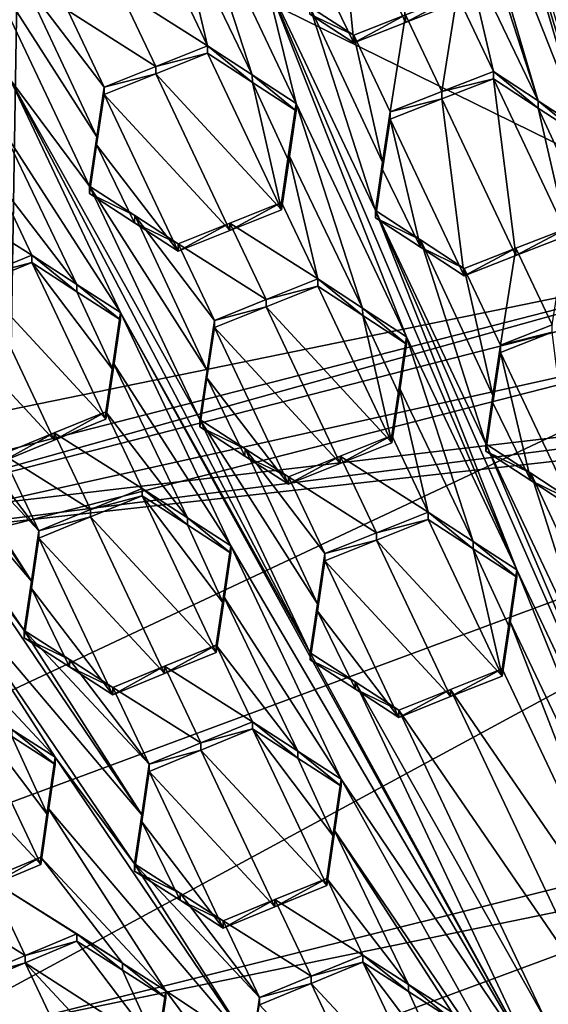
# Model space of a CAD drawing. Header units: metres. Extents: x -28 to 28, y -243 to 28.
# Tile 48 of 147: x -2.97 to -1.74, y -217.77 to -215.48. Entities that reach past the tile are written whole.
import ezdxf

# ---------------------------------------------------------------- set-up
doc = ezdxf.new("R2010")
doc.units = ezdxf.units.M
doc.layers.add('solid_10661043', color=7, linetype='CONTINUOUS')

msp = doc.modelspace()

# ---------------------------------------------------------------- linework, layer by layer
at = {"layer": 'solid_10661043'}
for points in [[(-6.468189, -240.147827, 149.682373), (0, -240.141998, 149.723801), (-2.982479, -33.177227, 120.627815)], [(0, -240.141998, 149.723801), (-0.000043, -33.363544, 120.662979), (-2.982479, -33.177227, 120.627815)], [(-3.305357, -235.757614, 145.381073), (-4.885979, -33.363503, 116.919937), (0.002991, -33.878384, 117.022713)], [(0, -235.869141, 145.41066), (-3.305357, -235.757614, 145.381073), (0.002991, -33.878384, 117.022713)], [(-6.028765, -216.405304, 134.349167), (0, -209.284256, 132.277649), (-11.453786, -208.963531, 132.502228)], [(-4.284842, -214.7556, 133.859848), (0, -209.284256, 132.277649), (-6.028765, -216.405304, 134.349167)], [(-3.708579, -215.522018, 129.488922), (-2.64314, -215.039169, 129.359543), (-4.138178, -214.664001, 133.710709)], [(-1.761477, -215.672928, 129.848633), (-1.98827, -214.904984, 129.33931), (-1.916078, -215.197769, 129.532089)], [(-1.98827, -214.904984, 129.33931), (-1.65968, -215.739777, 129.90094), (-1.884106, -214.973404, 129.392792)], [(-1.761477, -215.672928, 129.848633), (-1.65968, -215.739777, 129.90094), (-1.98827, -214.904984, 129.33931)], [(-1.504978, -216.214996, 130.217514), (-1.731872, -215.447006, 129.708099), (-1.884106, -214.973404, 129.392792)], [(-1.504978, -216.214996, 130.217514), (-1.884106, -214.973404, 129.392792), (-1.65968, -215.739777, 129.90094)], [(-1.204104, -216.025513, 117.459343), (-3.550502, -216.505035, 117.587822), (-3.321812, -214.984421, 117.180382)], [(2.419958, -216.136276, 117.489021), (-3.321812, -214.984421, 117.180382), (3.321803, -214.984421, 117.180382)], [(1.158178, -216.019791, 117.457809), (-1.204104, -216.025513, 117.459343), (-3.321812, -214.984421, 117.180382)], [(1.190827, -215.9021, 117.42627), (1.158178, -216.019791, 117.457809), (-3.321812, -214.984421, 117.180382)], [(2.419958, -216.136276, 117.489021), (1.190827, -215.9021, 117.42627), (-3.321812, -214.984421, 117.180382)], [(-3.045513, -215.228607, 129.410309), (-2.64314, -215.039169, 129.359543), (-3.708579, -215.522018, 129.488922)], [(-2.069973, -215.490662, 129.626236), (-2.095005, -215.097672, 129.375214), (-2.229557, -215.138168, 129.386078)], [(-2.069973, -215.490662, 129.626236), (-1.94999, -215.443695, 129.609512), (-2.095005, -215.097672, 129.375214)], [(-2.597736, -215.255371, 129.489594), (-2.426317, -215.612595, 129.734207), (-2.580346, -215.13765, 129.418564)], [(-2.580346, -215.13765, 129.418564), (-2.426317, -215.612595, 129.734207), (-2.323948, -215.67926, 129.78891)], [(-2.39614, -215.386261, 129.596954), (-2.580346, -215.13765, 129.418564), (-2.323948, -215.67926, 129.78891)], [(-2.229557, -215.138168, 129.386078), (-2.363271, -215.181198, 129.397598), (-2.190021, -215.537872, 129.642181)], [(-2.069973, -215.490662, 129.626236), (-2.229557, -215.138168, 129.386078), (-2.190021, -215.537872, 129.642181)], [(-2.190021, -215.537872, 129.642181), (-2.363271, -215.181198, 129.397598), (-2.291723, -215.471512, 129.588348)], [(-1.933317, -215.314056, 129.604019), (-1.761477, -215.672928, 129.848633), (-1.916078, -215.197769, 129.532089)], [(-2.597736, -215.255371, 129.489594), (-2.614258, -215.367249, 129.556915), (-2.530067, -215.54509, 129.678558)], [(-2.597736, -215.255371, 129.489594), (-2.530067, -215.54509, 129.678558), (-2.426317, -215.612595, 129.734207)], [(-1.933317, -215.314056, 129.604019), (-1.94999, -215.426559, 129.673462), (-1.865799, -215.604492, 129.794739)], [(-1.933317, -215.314056, 129.604019), (-1.865799, -215.604492, 129.794739), (-1.761477, -215.672928, 129.848633)], [(-2.988216, -215.623138, 129.660416), (-2.80401, -215.871323, 129.840363), (-3.060408, -215.329727, 129.470032)], [(-2.787154, -215.756866, 129.772827), (-3.060408, -215.329727, 129.470032), (-2.80401, -215.871323, 129.840363)], [(-2.954703, -215.398193, 129.527863), (-3.060408, -215.329727, 129.470032), (-2.787154, -215.756866, 129.772827)], [(-2.614258, -215.367249, 129.556915), (-2.734273, -215.415176, 129.570145), (-2.530067, -215.54509, 129.678558)], [(-2.323948, -215.67926, 129.78891), (-2.06755, -216.220871, 130.15921), (-2.39614, -215.386261, 129.596954)], [(-2.139742, -215.927887, 129.967194), (-2.291723, -215.454346, 129.652374), (-2.39614, -215.386261, 129.596954)], [(-1.811152, -216.762482, 130.52948), (-2.139742, -215.927887, 129.967194), (-2.39614, -215.386261, 129.596954)], [(-2.06755, -216.220871, 130.15921), (-1.811152, -216.762482, 130.52948), (-2.39614, -215.386261, 129.596954)], [(-2.954703, -215.398193, 129.527863), (-2.787154, -215.756866, 129.772827), (-2.770098, -215.641113, 129.704285)], [(-2.854289, -215.463287, 129.582642), (-2.954703, -215.398193, 129.527863), (-2.770098, -215.641113, 129.704285)], [(-2.734273, -215.415176, 129.570145), (-2.854289, -215.463287, 129.582642), (-2.650083, -215.593002, 129.691803)], [(-2.734273, -215.415176, 129.570145), (-2.650083, -215.593002, 129.691803), (-2.530067, -215.54509, 129.678558)], [(-1.94999, -215.426559, 129.673462), (-1.94999, -215.443695, 129.609512), (-2.069973, -215.490662, 129.626236)], [(-1.94999, -215.426559, 129.673462), (-2.069973, -215.490662, 129.626236), (-2.069972, -215.473541, 129.69017)], [(-1.94999, -215.426559, 129.673462), (-2.069972, -215.473541, 129.69017), (-1.98578, -215.651428, 129.811569)], [(-1.94999, -215.426559, 129.673462), (-1.98578, -215.651428, 129.811569), (-1.865799, -215.604492, 129.794739)], [(-2.291723, -215.471512, 129.588348), (-2.291723, -215.454346, 129.652374), (-2.190021, -215.520737, 129.706116)], [(-2.12307, -215.81514, 129.898651), (-2.190021, -215.520737, 129.706116), (-2.291723, -215.454346, 129.652374)], [(-2.12307, -215.81514, 129.898651), (-2.291723, -215.454346, 129.652374), (-2.139742, -215.927887, 129.967194)], [(-2.854289, -215.463287, 129.582642), (-2.770098, -215.641113, 129.704285), (-2.650083, -215.593002, 129.691803)], [(-2.190021, -215.537872, 129.642181), (-2.291723, -215.471512, 129.588348), (-2.190021, -215.520737, 129.706116)], [(-2.069972, -215.473541, 129.69017), (-2.190021, -215.537872, 129.642181), (-2.190021, -215.520737, 129.706116)], [(-2.069972, -215.473541, 129.69017), (-2.190021, -215.520737, 129.706116), (-2.10583, -215.698608, 129.827621)], [(-2.069972, -215.473541, 129.69017), (-2.069973, -215.490662, 129.626236), (-2.190021, -215.537872, 129.642181)], [(-2.069972, -215.473541, 129.69017), (-2.10583, -215.698608, 129.827621), (-1.98578, -215.651428, 129.811569)], [(-2.10583, -215.698608, 129.827621), (-2.190021, -215.520737, 129.706116), (-2.12307, -215.81514, 129.898651)], [(-2.650083, -215.593002, 129.691803), (-2.530067, -215.562241, 129.614548), (-2.530067, -215.54509, 129.678558)], [(-2.425571, -215.630203, 129.670685), (-2.426317, -215.612595, 129.734207), (-2.530067, -215.54509, 129.678558)], [(-2.530067, -215.562241, 129.614548), (-2.425571, -215.630203, 129.670685), (-2.530067, -215.54509, 129.678558)], [(-2.650083, -215.610153, 129.627792), (-2.35786, -215.925888, 129.863693), (-2.530067, -215.562241, 129.614548)], [(-2.650083, -215.610153, 129.627792), (-2.530067, -215.562241, 129.614548), (-2.650083, -215.593002, 129.691803)], [(-2.530067, -215.562241, 129.614548), (-2.35786, -215.925888, 129.863693), (-2.425571, -215.630203, 129.670685)], [(-2.650083, -215.610153, 129.627792), (-2.650083, -215.593002, 129.691803), (-2.770098, -215.641113, 129.704285)], [(-2.650083, -215.610153, 129.627792), (-2.770098, -215.658264, 129.640274), (-2.477875, -215.973801, 129.876968)], [(-2.650083, -215.610153, 129.627792), (-2.770098, -215.641113, 129.704285), (-2.770098, -215.658264, 129.640274)], [(-2.650083, -215.610153, 129.627792), (-2.477875, -215.973801, 129.876968), (-2.35786, -215.925888, 129.863693)], [(-2.323948, -215.696365, 129.725067), (-2.323948, -215.67926, 129.78891), (-2.426317, -215.612595, 129.734207)], [(-2.425571, -215.630203, 129.670685), (-2.323948, -215.696365, 129.725067), (-2.426317, -215.612595, 129.734207)], [(-1.98578, -215.651428, 129.811569), (-1.865799, -215.621582, 129.730942), (-1.865799, -215.604492, 129.794739)], [(-1.865799, -215.604492, 129.794739), (-1.865799, -215.621582, 129.730942), (-1.761477, -215.689987, 129.784927)], [(-1.865799, -215.604492, 129.794739), (-1.761477, -215.689987, 129.784927), (-1.761477, -215.672928, 129.848633)], [(-3.005394, -215.739883, 129.728867), (-2.731818, -216.164764, 130.03067), (-2.988216, -215.623138, 129.660416)], [(-2.547612, -216.412933, 130.210678), (-2.80401, -215.871323, 129.840363), (-2.988216, -215.623138, 129.660416)], [(-2.291214, -216.954559, 130.580948), (-2.988216, -215.623138, 129.660416), (-2.731818, -216.164764, 130.03067)], [(-2.291214, -216.954559, 130.580948), (-2.547612, -216.412933, 130.210678), (-2.988216, -215.623138, 129.660416)], [(-2.770098, -215.658264, 129.640274), (-2.770098, -215.641113, 129.704285), (-2.787154, -215.756866, 129.772827)], [(-2.341172, -215.812912, 129.795563), (-2.425571, -215.630203, 129.670685), (-2.35786, -215.925888, 129.863693)], [(-2.341172, -215.812912, 129.795563), (-2.323948, -215.696365, 129.725067), (-2.425571, -215.630203, 129.670685)], [(-1.813568, -216.032318, 129.996384), (-1.865799, -215.621582, 129.730942), (-1.98578, -215.668518, 129.747787)], [(-1.98578, -215.651428, 129.811569), (-1.98578, -215.668518, 129.747787), (-1.865799, -215.621582, 129.730942)], [(-1.761477, -215.689987, 129.784927), (-1.865799, -215.621582, 129.730942), (-1.693592, -215.985458, 129.979248)], [(-1.813568, -216.032318, 129.996384), (-1.693592, -215.985458, 129.979248), (-1.865799, -215.621582, 129.730942)], [(-2.787292, -215.774933, 129.709457), (-2.597891, -216.021927, 129.88942), (-2.770098, -215.658264, 129.640274)], [(-2.787292, -215.774933, 129.709457), (-2.770098, -215.658264, 129.640274), (-2.787154, -215.756866, 129.772827)], [(-2.770098, -215.658264, 129.640274), (-2.597891, -216.021927, 129.88942), (-2.477875, -215.973801, 129.876968)], [(-1.98578, -215.651428, 129.811569), (-2.10583, -215.698608, 129.827621), (-1.98578, -215.668518, 129.747787)], [(-2.938753, -216.788666, 130.371231), (-3.66962, -215.687775, 129.584198), (-3.396086, -216.112854, 129.886505)], [(-2.938753, -216.788666, 130.371231), (-3.21188, -216.360809, 130.067337), (-3.66962, -215.687775, 129.584198)], [(-2.341172, -215.812912, 129.795563), (-2.341322, -215.796844, 129.859924), (-2.323948, -215.67926, 129.78891)], [(-2.169473, -216.154465, 130.104828), (-2.323948, -215.67926, 129.78891), (-2.341322, -215.796844, 129.859924)], [(-2.341172, -215.812912, 129.795563), (-2.323948, -215.67926, 129.78891), (-2.323948, -215.696365, 129.725067)], [(-2.169473, -216.154465, 130.104828), (-2.06755, -216.220871, 130.15921), (-2.323948, -215.67926, 129.78891)], [(-1.98578, -215.668518, 129.747787), (-2.10583, -215.715698, 129.76384), (-1.933623, -216.079437, 130.012665)], [(-2.10583, -215.698608, 129.827621), (-2.10583, -215.715698, 129.76384), (-1.98578, -215.668518, 129.747787)], [(-1.813568, -216.032318, 129.996384), (-1.98578, -215.668518, 129.747787), (-1.933623, -216.079437, 130.012665)], [(-1.761477, -215.672928, 129.848633), (-1.65968, -215.756821, 129.837311), (-1.65968, -215.739777, 129.90094)], [(-1.761477, -215.672928, 129.848633), (-1.761477, -215.689987, 129.784927), (-1.65968, -215.756821, 129.837311)], [(-2.10583, -215.698608, 129.827621), (-2.12307, -215.81514, 129.898651), (-2.10583, -215.715698, 129.76384)], [(-1.761477, -215.689987, 129.784927), (-1.693592, -215.985458, 129.979248), (-1.676952, -215.87326, 129.909668)], [(-1.761477, -215.689987, 129.784927), (-1.676952, -215.87326, 129.909668), (-1.65968, -215.756821, 129.837311)], [(-2.10583, -215.715698, 129.76384), (-2.123071, -215.832214, 129.834976), (-2.035196, -216.013123, 129.959045)], [(-2.12307, -215.81514, 129.898651), (-2.123071, -215.832214, 129.834976), (-2.10583, -215.715698, 129.76384)], [(-2.10583, -215.715698, 129.76384), (-2.035196, -216.013123, 129.959045), (-1.933623, -216.079437, 130.012665)], [(-3.005394, -215.739883, 129.728867), (-3.022128, -215.853668, 129.795334), (-2.833143, -216.099258, 129.974792)], [(-3.005394, -215.739883, 129.728867), (-2.833143, -216.099258, 129.974792), (-2.731818, -216.164764, 130.03067)], [(-2.787292, -215.774933, 129.709457), (-2.787154, -215.756866, 129.772827), (-2.80401, -215.871323, 129.840363)], [(-2.787292, -215.774933, 129.709457), (-2.80401, -215.871323, 129.840363), (-2.80401, -215.888428, 129.77652)], [(-2.787292, -215.774933, 129.709457), (-2.80401, -215.888428, 129.77652), (-2.699311, -215.956223, 129.833954)], [(-2.787292, -215.774933, 129.709457), (-2.699311, -215.956223, 129.833954), (-2.597891, -216.021927, 129.88942)], [(-2.341322, -215.796844, 129.859924), (-2.35786, -215.925888, 129.863693), (-2.35786, -215.908829, 129.927353)], [(-2.341322, -215.796844, 129.859924), (-2.35786, -215.908829, 129.927353), (-2.273669, -216.086655, 130.048996)], [(-2.341172, -215.812912, 129.795563), (-2.35786, -215.925888, 129.863693), (-2.341322, -215.796844, 129.859924)], [(-2.169473, -216.154465, 130.104828), (-2.341322, -215.796844, 129.859924), (-2.273669, -216.086655, 130.048996)], [(-2.12307, -215.81514, 129.898651), (-2.139742, -215.927887, 129.967194), (-2.123071, -215.832214, 129.834976)], [(-2.123071, -215.832214, 129.834976), (-2.139742, -215.927887, 129.967194), (-2.139742, -215.944916, 129.903595)], [(-2.123071, -215.832214, 129.834976), (-2.139742, -215.944916, 129.903595), (-2.035196, -216.013123, 129.959045)], [(-3.142176, -215.902527, 129.805115), (-2.937937, -216.03154, 129.916824), (-3.022128, -215.853668, 129.795334)], [(-2.833143, -216.099258, 129.974792), (-3.022128, -215.853668, 129.795334), (-2.937937, -216.03154, 129.916824)], [(-2.80401, -215.888428, 129.77652), (-2.80401, -215.871323, 129.840363), (-2.698625, -215.939575, 129.898087)], [(-2.530845, -216.299072, 130.143585), (-2.698625, -215.939575, 129.898087), (-2.80401, -215.871323, 129.840363)], [(-2.530845, -216.299072, 130.143585), (-2.80401, -215.871323, 129.840363), (-2.547612, -216.412933, 130.210678)], [(-2.699311, -215.956223, 129.833954), (-2.80401, -215.888428, 129.77652), (-2.698625, -215.939575, 129.898087)], [(-3.142176, -215.902527, 129.805115), (-3.057988, -216.080414, 129.926514), (-2.937937, -216.03154, 129.916824)], [(-2.477875, -215.973801, 129.876968), (-2.477875, -215.956741, 129.940628), (-2.35786, -215.908829, 129.927353)], [(-2.273669, -216.086655, 130.048996), (-2.35786, -215.908829, 129.927353), (-2.477875, -215.956741, 129.940628)], [(-2.35786, -215.925888, 129.863693), (-2.477875, -215.973801, 129.876968), (-2.35786, -215.908829, 129.927353)], [(-2.139742, -215.944916, 129.903595), (-2.139742, -215.927887, 129.967194), (-2.035196, -215.996094, 130.022568)], [(-1.883344, -216.469528, 130.337387), (-2.035196, -215.996094, 130.022568), (-2.139742, -215.927887, 129.967194)], [(-1.298356, -217.845795, 131.269806), (-2.139742, -215.927887, 129.967194), (-1.811152, -216.762482, 130.52948)], [(-1.883344, -216.469528, 130.337387), (-2.139742, -215.927887, 129.967194), (-1.298356, -217.845795, 131.269806)], [(-2.699311, -215.956223, 129.833954), (-2.698625, -215.939575, 129.898087), (-2.597891, -216.004868, 129.953094)], [(-2.699311, -215.956223, 129.833954), (-2.597891, -216.004868, 129.953094), (-2.597891, -216.021927, 129.88942)], [(-2.5137, -216.182693, 130.074738), (-2.597891, -216.004868, 129.953094), (-2.698625, -215.939575, 129.898087)], [(-2.530845, -216.299072, 130.143585), (-2.5137, -216.182693, 130.074738), (-2.698625, -215.939575, 129.898087)], [(-2.597891, -216.021927, 129.88942), (-2.597891, -216.004868, 129.953094), (-2.477875, -215.956741, 129.940628)], [(-2.393685, -216.134567, 130.062286), (-2.477875, -215.956741, 129.940628), (-2.597891, -216.004868, 129.953094)], [(-2.477875, -215.973801, 129.876968), (-2.597891, -216.021927, 129.88942), (-2.477875, -215.956741, 129.940628)], [(-2.273669, -216.086655, 130.048996), (-2.477875, -215.956741, 129.940628), (-2.393685, -216.134567, 130.062286)], [(-2.035196, -216.013123, 129.959045), (-2.139742, -215.944916, 129.903595), (-2.035196, -215.996094, 130.022568)], [(-1.813568, -216.032318, 129.996384), (-1.693592, -215.96846, 130.042694), (-1.693592, -215.985458, 129.979248)], [(-1.813568, -216.01532, 130.059814), (-1.693592, -215.96846, 130.042694), (-1.813568, -216.032318, 129.996384)], [(-1.729375, -216.193237, 130.181152), (-1.693592, -215.96846, 130.042694), (-1.813568, -216.01532, 130.059814)], [(-2.393685, -216.134567, 130.062286), (-2.597891, -216.004868, 129.953094), (-2.5137, -216.182693, 130.074738)], [(-2.035196, -216.013123, 129.959045), (-2.035196, -215.996094, 130.022568), (-1.933623, -216.062439, 130.076096)], [(-1.866707, -216.357056, 130.268875), (-1.933623, -216.062439, 130.076096), (-2.035196, -215.996094, 130.022568)], [(-1.883344, -216.469528, 130.337387), (-1.866707, -216.357056, 130.268875), (-2.035196, -215.996094, 130.022568)], [(-1.204104, -216.025513, 117.459343), (-3.487428, -216.61055, 117.616104), (-3.550502, -216.505035, 117.587822)], [(-1.204104, -216.025513, 117.459343), (-3.487428, -216.662323, 117.422913), (-3.487428, -216.61055, 117.616104)], [(-1.204104, -216.025513, 117.459343), (-1.204104, -216.077286, 117.266151), (-3.487428, -216.662323, 117.422913)], [(-1.933623, -216.079437, 130.012665), (-2.035196, -216.013123, 129.959045), (-1.933623, -216.062439, 130.076096)], [(-1.813568, -216.01532, 130.059814), (-1.933623, -216.079437, 130.012665), (-1.933623, -216.062439, 130.076096)], [(-1.849432, -216.240326, 130.197556), (-1.813568, -216.01532, 130.059814), (-1.933623, -216.062439, 130.076096)], [(-1.813568, -216.01532, 130.059814), (-1.813568, -216.032318, 129.996384), (-1.933623, -216.079437, 130.012665)], [(-1.849432, -216.240326, 130.197556), (-1.729375, -216.193237, 130.181152), (-1.813568, -216.01532, 130.059814)], [(-2.937937, -216.04863, 129.853058), (-2.937937, -216.03154, 129.916824), (-3.057988, -216.080414, 129.926514)], [(-3.057987, -216.097504, 129.862732), (-2.937937, -216.04863, 129.853058), (-3.057988, -216.080414, 129.926514)], [(-2.76573, -216.412369, 130.101868), (-2.937937, -216.04863, 129.853058), (-3.057987, -216.097504, 129.862732)], [(-2.833152, -216.116302, 129.911102), (-2.937937, -216.03154, 129.916824), (-2.937937, -216.04863, 129.853058)], [(-2.833143, -216.099258, 129.974792), (-2.937937, -216.03154, 129.916824), (-2.833152, -216.116302, 129.911102)], [(-2.749017, -216.298706, 130.035568), (-2.937937, -216.04863, 129.853058), (-2.76573, -216.412369, 130.101868)], [(-2.833152, -216.116302, 129.911102), (-2.937937, -216.04863, 129.853058), (-2.749017, -216.298706, 130.035568)], [(-1.866707, -216.357056, 130.268875), (-1.849432, -216.240326, 130.197556), (-1.933623, -216.062439, 130.076096)], [(-1.204104, -216.077286, 117.266151), (1.150575, -216.117218, 117.203842), (-3.487428, -216.662323, 117.422913)], [(-2.885784, -216.461319, 130.111328), (-3.057987, -216.097504, 129.862732), (-3.177969, -216.146576, 129.871613)], [(-2.885784, -216.461319, 130.111328), (-2.76573, -216.412369, 130.101868), (-3.057987, -216.097504, 129.862732)], [(-2.833143, -216.099258, 129.974792), (-2.833152, -216.116302, 129.911102), (-2.731818, -216.181808, 129.967072)], [(-2.833143, -216.099258, 129.974792), (-2.731818, -216.181808, 129.967072), (-2.731818, -216.164764, 130.03067)], [(-2.273669, -216.103668, 129.985489), (-2.273669, -216.086655, 130.048996), (-2.393685, -216.134567, 130.062286)], [(-2.169025, -216.171753, 130.041656), (-2.273669, -216.086655, 130.048996), (-2.273669, -216.103668, 129.985489)], [(-2.169025, -216.171753, 130.041656), (-2.169473, -216.154465, 130.104828), (-2.273669, -216.086655, 130.048996)], [(1.150575, -216.117218, 117.203842), (-3.472739, -216.705154, 117.361374), (-3.487428, -216.662323, 117.422913)], [(1.150575, -216.117218, 117.203842), (1.132052, -216.19162, 117.19326), (-3.472739, -216.705154, 117.361374)], [(-2.938753, -216.788666, 130.371231), (-3.396086, -216.112854, 129.886505), (-3.413234, -216.229965, 129.952713)], [(-2.833152, -216.116302, 129.911102), (-2.749017, -216.298706, 130.035568), (-2.731818, -216.181808, 129.967072)], [(-2.393685, -216.151581, 129.998779), (-2.101462, -216.467331, 130.234634), (-2.273669, -216.103668, 129.985489)], [(-2.393685, -216.151581, 129.998779), (-2.273669, -216.103668, 129.985489), (-2.393685, -216.134567, 130.062286)], [(-2.169025, -216.171753, 130.041656), (-2.273669, -216.103668, 129.985489), (-2.101462, -216.467331, 130.234634)], [(-2.393685, -216.151581, 129.998779), (-2.393685, -216.134567, 130.062286), (-2.5137, -216.182693, 130.074738)], [(-2.885784, -216.461319, 130.111328), (-3.177969, -216.146576, 129.871613), (-3.005761, -216.510452, 130.119919)], [(-2.749017, -216.298706, 130.035568), (-2.749017, -216.281677, 130.099075), (-2.731818, -216.164764, 130.03067)], [(-2.47542, -216.706421, 130.400864), (-2.731818, -216.164764, 130.03067), (-2.749017, -216.281677, 130.099075)], [(-2.731818, -216.181808, 129.967072), (-2.749017, -216.298706, 130.035568), (-2.731818, -216.164764, 130.03067)], [(-1.761843, -217.925186, 131.255341), (-2.291214, -216.954559, 130.580948), (-2.731818, -216.164764, 130.03067)], [(-1.761843, -217.925186, 131.255341), (-2.731818, -216.164764, 130.03067), (-2.47542, -216.706421, 130.400864)], [(-2.5137, -216.199707, 130.01123), (-2.221477, -216.515228, 130.247955), (-2.393685, -216.151581, 129.998779)], [(-2.5137, -216.199707, 130.01123), (-2.393685, -216.151581, 129.998779), (-2.5137, -216.182693, 130.074738)], [(-2.393685, -216.151581, 129.998779), (-2.221477, -216.515228, 130.247955), (-2.101462, -216.467331, 130.234634)], [(-2.06755, -216.237839, 130.095871), (-2.06755, -216.220871, 130.15921), (-2.169473, -216.154465, 130.104828)], [(-2.169025, -216.171753, 130.041656), (-2.06755, -216.237839, 130.095871), (-2.169473, -216.154465, 130.104828)], [(-2.530845, -216.299072, 130.143585), (-2.5137, -216.199707, 130.01123), (-2.5137, -216.182693, 130.074738)], [(-2.169025, -216.171753, 130.041656), (-2.101462, -216.467331, 130.234634), (-2.084806, -216.354584, 130.16658)], [(-2.169025, -216.171753, 130.041656), (-2.084806, -216.354584, 130.16658), (-2.06755, -216.237839, 130.095871)], [(-5.591261, -218.268219, 117.749687), (-3.436957, -216.772644, 117.348946), (-1.191051, -216.198929, 117.195221)], [(-0.464979, -216.367477, 117.240387), (-5.591261, -218.268219, 117.749687), (-1.191051, -216.198929, 117.195221)], [(-1.191051, -216.198929, 117.195221), (-3.472739, -216.705154, 117.361374), (1.132052, -216.19162, 117.19326)], [(-1.191051, -216.198929, 117.195221), (-3.436957, -216.772644, 117.348946), (-3.472739, -216.705154, 117.361374)], [(-2.530919, -216.316559, 130.08046), (-2.341493, -216.56337, 130.260361), (-2.5137, -216.199707, 130.01123)], [(-2.530919, -216.316559, 130.08046), (-2.5137, -216.199707, 130.01123), (-2.530845, -216.299072, 130.143585)], [(-2.5137, -216.199707, 130.01123), (-2.341493, -216.56337, 130.260361), (-2.221477, -216.515228, 130.247955)], [(-1.729375, -216.21019, 130.117874), (-1.729375, -216.193237, 130.181152), (-1.849432, -216.240326, 130.197556)], [(-1.729375, -216.21019, 130.117874), (-1.849432, -216.257278, 130.134293), (-1.677225, -216.621033, 130.383026)], [(-1.729375, -216.21019, 130.117874), (-1.849432, -216.240326, 130.197556), (-1.849432, -216.257278, 130.134293)], [(-2.955482, -216.902908, 130.435806), (-3.413234, -216.229965, 129.952713), (-3.139688, -216.654984, 130.254913)], [(-2.938753, -216.788666, 130.371231), (-3.413234, -216.229965, 129.952713), (-2.955482, -216.902908, 130.435806)], [(-2.084806, -216.354584, 130.16658), (-2.084803, -216.337616, 130.229813), (-2.06755, -216.220871, 130.15921)], [(-2.06755, -216.237839, 130.095871), (-2.084806, -216.354584, 130.16658), (-2.06755, -216.220871, 130.15921)], [(-2.06755, -216.220871, 130.15921), (-2.084803, -216.337616, 130.229813), (-1.912948, -216.696152, 130.475266)], [(-2.06755, -216.220871, 130.15921), (-1.912948, -216.696152, 130.475266), (-1.811152, -216.762482, 130.52948)], [(-1.849432, -216.257278, 130.134293), (-1.866707, -216.357056, 130.268875), (-1.866709, -216.373993, 130.205704)], [(-1.849432, -216.257278, 130.134293), (-1.866709, -216.373993, 130.205704), (-1.778642, -216.554764, 130.329681)], [(-1.849432, -216.257278, 130.134293), (-1.849432, -216.240326, 130.197556), (-1.866707, -216.357056, 130.268875)], [(-1.849432, -216.257278, 130.134293), (-1.778642, -216.554764, 130.329681), (-1.677225, -216.621033, 130.383026)], [(-2.76573, -216.412369, 130.101868), (-2.76573, -216.39537, 130.165298), (-2.749017, -216.281677, 130.099075)], [(-2.576528, -216.641068, 130.344986), (-2.749017, -216.281677, 130.099075), (-2.76573, -216.39537, 130.165298)], [(-2.749017, -216.298706, 130.035568), (-2.76573, -216.412369, 130.101868), (-2.749017, -216.281677, 130.099075)], [(-2.47542, -216.706421, 130.400864), (-2.749017, -216.281677, 130.099075), (-2.576528, -216.641068, 130.344986)], [(-2.530919, -216.316559, 130.08046), (-2.530845, -216.299072, 130.143585), (-2.547612, -216.412933, 130.210678)], [(-2.547612, -216.429916, 130.147339), (-2.530919, -216.316559, 130.08046), (-2.547612, -216.412933, 130.210678)], [(-2.442719, -216.497803, 130.204956), (-2.530919, -216.316559, 130.08046), (-2.547612, -216.429916, 130.147339)], [(-2.442719, -216.497803, 130.204956), (-2.341493, -216.56337, 130.260361), (-2.530919, -216.316559, 130.08046)], [(-2.084803, -216.337616, 130.229813), (-2.101462, -216.467331, 130.234634), (-2.101462, -216.450409, 130.297806)], [(-2.084803, -216.337616, 130.229813), (-2.101462, -216.450409, 130.297806), (-2.017272, -216.628235, 130.419434)], [(-2.084806, -216.354584, 130.16658), (-2.101462, -216.467331, 130.234634), (-2.084803, -216.337616, 130.229813)], [(-2.084803, -216.337616, 130.229813), (-2.017272, -216.628235, 130.419434), (-1.912948, -216.696152, 130.475266)], [(-0.464979, -216.367477, 117.240387), (-5.300373, -218.985519, 116.46067), (-5.591261, -218.268219, 117.749687)], [(-0.464979, -216.367477, 117.240387), (-0.440793, -217.183655, 115.977867), (-5.300373, -218.985519, 116.46067)], [(-2.921571, -216.671417, 130.30455), (-3.106896, -216.42836, 130.126495), (-3.21188, -216.360809, 130.067337)], [(-2.938753, -216.788666, 130.371231), (-2.921571, -216.671417, 130.30455), (-3.21188, -216.360809, 130.067337)], [(-1.866709, -216.373993, 130.205704), (-1.866707, -216.357056, 130.268875), (-1.883344, -216.469528, 130.337387)], [(-2.885784, -216.461319, 130.111328), (-2.76573, -216.39537, 130.165298), (-2.76573, -216.412369, 130.101868)], [(-2.885784, -216.461319, 130.111328), (-2.885784, -216.444321, 130.174759), (-2.76573, -216.39537, 130.165298)], [(-2.68154, -216.573242, 130.286774), (-2.76573, -216.39537, 130.165298), (-2.885784, -216.444321, 130.174759)], [(-2.576528, -216.641068, 130.344986), (-2.76573, -216.39537, 130.165298), (-2.68154, -216.573242, 130.286774)], [(-1.866709, -216.373993, 130.205704), (-1.883344, -216.469528, 130.337387), (-1.883344, -216.486435, 130.274292)], [(-1.866709, -216.373993, 130.205704), (-1.883344, -216.486435, 130.274292), (-1.778642, -216.554764, 130.329681)], [(-2.442615, -216.480911, 130.268265), (-2.547612, -216.429916, 130.147339), (-2.547612, -216.412933, 130.210678)], [(-2.274469, -216.840805, 130.514038), (-2.547612, -216.412933, 130.210678), (-2.291214, -216.954559, 130.580948)], [(-2.442615, -216.480911, 130.268265), (-2.547612, -216.412933, 130.210678), (-2.274469, -216.840805, 130.514038)], [(-2.921571, -216.671417, 130.30455), (-3.005761, -216.493454, 130.183365), (-3.106896, -216.42836, 130.126495)], [(-2.442719, -216.497803, 130.204956), (-2.547612, -216.429916, 130.147339), (-2.442615, -216.480911, 130.268265)], [(-3.005761, -216.510452, 130.119919), (-3.005761, -216.493454, 130.183365), (-2.885784, -216.444321, 130.174759)], [(-2.801597, -216.622223, 130.296097), (-2.885784, -216.444321, 130.174759), (-3.005761, -216.493454, 130.183365)], [(-2.885784, -216.461319, 130.111328), (-3.005761, -216.510452, 130.119919), (-2.885784, -216.444321, 130.174759)], [(-2.68154, -216.573242, 130.286774), (-2.885784, -216.444321, 130.174759), (-2.801597, -216.622223, 130.296097)], [(-2.221477, -216.515228, 130.247955), (-2.221477, -216.498291, 130.311127), (-2.101462, -216.450409, 130.297806)], [(-2.017272, -216.628235, 130.419434), (-2.101462, -216.450409, 130.297806), (-2.221477, -216.498291, 130.311127)], [(-2.101462, -216.467331, 130.234634), (-2.221477, -216.515228, 130.247955), (-2.101462, -216.450409, 130.297806)], [(-2.442719, -216.497803, 130.204956), (-2.442615, -216.480911, 130.268265), (-2.341493, -216.546432, 130.323532)], [(-2.442615, -216.480911, 130.268265), (-2.257303, -216.724274, 130.44516), (-2.341493, -216.546432, 130.323532)], [(-2.442615, -216.480911, 130.268265), (-2.274469, -216.840805, 130.514038), (-2.257303, -216.724274, 130.44516)], [(-1.883344, -216.469528, 130.337387), (-1.298356, -217.845795, 131.269806), (-1.626946, -217.011185, 130.707489)], [(-1.778642, -216.537888, 130.392685), (-1.883344, -216.469528, 130.337387), (-1.626946, -217.011185, 130.707489)], [(-1.883344, -216.486435, 130.274292), (-1.883344, -216.469528, 130.337387), (-1.778642, -216.537888, 130.392685)], [(-1.883344, -216.486435, 130.274292), (-1.778642, -216.537888, 130.392685), (-1.778642, -216.554764, 130.329681)], [(-2.801597, -216.622223, 130.296097), (-3.005761, -216.493454, 130.183365), (-2.921571, -216.671417, 130.30455)], [(-2.442719, -216.497803, 130.204956), (-2.341493, -216.546432, 130.323532), (-2.341493, -216.56337, 130.260361)], [(-2.341493, -216.56337, 130.260361), (-2.341493, -216.546432, 130.323532), (-2.221477, -216.498291, 130.311127)], [(-2.137287, -216.676132, 130.43277), (-2.221477, -216.498291, 130.311127), (-2.341493, -216.546432, 130.323532)], [(-2.221477, -216.515228, 130.247955), (-2.341493, -216.56337, 130.260361), (-2.221477, -216.498291, 130.311127)], [(-2.017272, -216.628235, 130.419434), (-2.221477, -216.498291, 130.311127), (-2.137287, -216.676132, 130.43277)], [(-2.137287, -216.676132, 130.43277), (-2.341493, -216.546432, 130.323532), (-2.257303, -216.724274, 130.44516)], [(-1.778642, -216.537888, 130.392685), (-1.626946, -217.011185, 130.707489), (-1.610357, -216.899078, 130.639038)], [(-1.778642, -216.537888, 130.392685), (-1.610357, -216.899078, 130.639038), (-1.677225, -216.604172, 130.445953)], [(-1.778642, -216.554764, 130.329681), (-1.778642, -216.537888, 130.392685), (-1.677225, -216.604172, 130.445953)], [(-1.778642, -216.554764, 130.329681), (-1.677225, -216.604172, 130.445953), (-1.677225, -216.621033, 130.383026)], [(-2.68154, -216.590195, 130.223495), (-2.68154, -216.573242, 130.286774), (-2.801597, -216.622223, 130.296097)], [(-2.576539, -216.65799, 130.281799), (-2.68154, -216.573242, 130.286774), (-2.68154, -216.590195, 130.223495)], [(-2.576539, -216.65799, 130.281799), (-2.576528, -216.641068, 130.344986), (-2.68154, -216.573242, 130.286774)], [(-2.801597, -216.639175, 130.232834), (-2.68154, -216.590195, 130.223495), (-2.801597, -216.622223, 130.296097)], [(-2.509332, -216.953964, 130.472229), (-2.68154, -216.590195, 130.223495), (-2.801597, -216.639175, 130.232834)], [(-2.492644, -216.840424, 130.406204), (-2.576539, -216.65799, 130.281799), (-2.68154, -216.590195, 130.223495)], [(-2.509332, -216.953964, 130.472229), (-2.492644, -216.840424, 130.406204), (-2.68154, -216.590195, 130.223495)], [(-2.801597, -216.639175, 130.232834), (-2.801597, -216.622223, 130.296097), (-2.921571, -216.671417, 130.30455)], [(-2.921571, -216.68837, 130.241257), (-2.801597, -216.639175, 130.232834), (-2.921571, -216.671417, 130.30455)], [(-2.629395, -217.003021, 130.481277), (-2.801597, -216.639175, 130.232834), (-2.921571, -216.68837, 130.241257)], [(-2.629395, -217.003021, 130.481277), (-2.509332, -216.953964, 130.472229), (-2.801597, -216.639175, 130.232834)], [(-2.576539, -216.65799, 130.281799), (-2.47542, -216.723312, 130.337769), (-2.576528, -216.641068, 130.344986)], [(-2.47542, -216.723312, 130.337769), (-2.47542, -216.706421, 130.400864), (-2.576528, -216.641068, 130.344986)], [(-2.017272, -216.645111, 130.35643), (-2.017272, -216.628235, 130.419434), (-2.137287, -216.676132, 130.43277)], [(-2.137287, -216.693008, 130.369781), (-2.017272, -216.645111, 130.35643), (-2.137287, -216.676132, 130.43277)], [(-1.845064, -217.008774, 130.60556), (-2.017272, -216.645111, 130.35643), (-2.137287, -216.693008, 130.369781)], [(-1.912447, -216.713333, 130.412628), (-2.017272, -216.628235, 130.419434), (-2.017272, -216.645111, 130.35643)], [(-1.912447, -216.713333, 130.412628), (-1.912948, -216.696152, 130.475266), (-2.017272, -216.628235, 130.419434)], [(-1.912447, -216.713333, 130.412628), (-2.017272, -216.645111, 130.35643), (-1.845064, -217.008774, 130.60556)], [(-2.682375, -217.330917, 130.7397), (-3.139688, -216.654984, 130.254913), (-3.156849, -216.772278, 130.32077)], [(-2.682375, -217.330917, 130.7397), (-2.955482, -216.902908, 130.435806), (-3.139688, -216.654984, 130.254913)], [(-2.492644, -216.840424, 130.406204), (-2.47542, -216.723312, 130.337769), (-2.576539, -216.65799, 130.281799)], [(-2.938753, -216.788666, 130.371231), (-2.921571, -216.68837, 130.241257), (-2.921571, -216.671417, 130.30455)], [(-2.749363, -217.052307, 130.489349), (-2.921571, -216.68837, 130.241257), (-2.938753, -216.805603, 130.308014)], [(-2.938753, -216.788666, 130.371231), (-2.938753, -216.805603, 130.308014), (-2.921571, -216.68837, 130.241257)], [(-2.749363, -217.052307, 130.489349), (-2.629395, -217.003021, 130.481277), (-2.921571, -216.68837, 130.241257)], [(-2.137287, -216.693008, 130.369781), (-2.137287, -216.676132, 130.43277), (-2.257303, -216.724274, 130.44516)], [(-2.257303, -216.74115, 130.382172), (-2.137287, -216.693008, 130.369781), (-2.257303, -216.724274, 130.44516)], [(-1.965079, -217.056656, 130.618942), (-2.137287, -216.693008, 130.369781), (-2.257303, -216.74115, 130.382172)], [(-1.965079, -217.056656, 130.618942), (-1.845064, -217.008774, 130.60556), (-2.137287, -216.693008, 130.369781)], [(-2.492644, -216.823532, 130.469223), (-2.219023, -217.248077, 130.770966), (-2.47542, -216.706421, 130.400864)], [(-2.492644, -216.840424, 130.406204), (-2.47542, -216.706421, 130.400864), (-2.47542, -216.723312, 130.337769)], [(-2.492644, -216.823532, 130.469223), (-2.47542, -216.706421, 130.400864), (-2.492644, -216.840424, 130.406204)], [(-1.761843, -217.925186, 131.255341), (-2.47542, -216.706421, 130.400864), (-2.219023, -217.248077, 130.770966)], [(-1.912948, -216.696152, 130.475266), (-1.811152, -216.779327, 130.466644), (-1.811152, -216.762482, 130.52948)], [(-1.912447, -216.713333, 130.412628), (-1.811152, -216.779327, 130.466644), (-1.912948, -216.696152, 130.475266)], [(-1.912447, -216.713333, 130.412628), (-1.845064, -217.008774, 130.60556), (-1.828448, -216.896317, 130.537613)], [(-1.912447, -216.713333, 130.412628), (-1.828448, -216.896317, 130.537613), (-1.811152, -216.779327, 130.466644)], [(-2.274469, -216.840805, 130.514038), (-2.257303, -216.74115, 130.382172), (-2.257303, -216.724274, 130.44516)], [(-2.274551, -216.858231, 130.451447), (-2.085095, -217.104813, 130.631302), (-2.257303, -216.74115, 130.382172)], [(-2.274551, -216.858231, 130.451447), (-2.257303, -216.74115, 130.382172), (-2.274469, -216.840805, 130.514038)], [(-1.965079, -217.056656, 130.618942), (-2.257303, -216.74115, 130.382172), (-2.085095, -217.104813, 130.631302)], [(-1.828448, -216.896317, 130.537613), (-1.828355, -216.878876, 130.599976), (-1.811152, -216.762482, 130.52948)], [(-1.811152, -216.779327, 130.466644), (-1.828448, -216.896317, 130.537613), (-1.811152, -216.762482, 130.52948)], [(-1.399132, -217.780029, 131.216431), (-1.811152, -216.762482, 130.52948), (-1.828355, -216.878876, 130.599976)], [(-1.298356, -217.845795, 131.269806), (-1.811152, -216.762482, 130.52948), (-1.399132, -217.780029, 131.216431)], [(-2.883291, -217.197235, 130.622818), (-3.156849, -216.772278, 130.32077), (-3.1736, -216.886871, 130.384705)], [(-2.883291, -217.197235, 130.622818), (-2.699084, -217.44516, 130.803757), (-3.156849, -216.772278, 130.32077)], [(-2.682375, -217.330917, 130.7397), (-3.156849, -216.772278, 130.32077), (-2.699084, -217.44516, 130.803757)], [(-2.938753, -216.788666, 130.371231), (-2.955482, -216.902908, 130.435806), (-2.938753, -216.805603, 130.308014)], [(-2.850228, -216.987457, 130.432327), (-2.938753, -216.805603, 130.308014), (-2.955482, -216.91983, 130.372681)], [(-2.955482, -216.902908, 130.435806), (-2.955482, -216.91983, 130.372681), (-2.938753, -216.805603, 130.308014)], [(-2.850228, -216.987457, 130.432327), (-2.749363, -217.052307, 130.489349), (-2.938753, -216.805603, 130.308014)], [(-2.492644, -216.823532, 130.469223), (-2.509332, -216.937103, 130.535156), (-2.319865, -217.182938, 130.715103)], [(-2.492644, -216.823532, 130.469223), (-2.492644, -216.840424, 130.406204), (-2.509332, -216.953964, 130.472229)], [(-2.492644, -216.823532, 130.469223), (-2.509332, -216.953964, 130.472229), (-2.509332, -216.937103, 130.535156)], [(-2.492644, -216.823532, 130.469223), (-2.319865, -217.182938, 130.715103), (-2.219023, -217.248077, 130.770966)], [(-2.274551, -216.858231, 130.451447), (-2.274469, -216.840805, 130.514038), (-2.291214, -216.954559, 130.580948)], [(-2.291214, -216.97139, 130.518112), (-2.274551, -216.858231, 130.451447), (-2.291214, -216.954559, 130.580948)], [(-2.186074, -217.039413, 130.575958), (-2.274551, -216.858231, 130.451447), (-2.291214, -216.97139, 130.518112)], [(-2.186074, -217.039413, 130.575958), (-2.085095, -217.104813, 130.631302), (-2.274551, -216.858231, 130.451447)], [(-2.98404, -217.132584, 130.565414), (-2.883291, -217.197235, 130.622818), (-3.1736, -216.886871, 130.384705)], [(-1.845064, -217.008774, 130.60556), (-1.845064, -216.991989, 130.668228), (-1.828355, -216.878876, 130.599976)], [(-1.504476, -217.711395, 131.160263), (-1.828355, -216.878876, 130.599976), (-1.845064, -216.991989, 130.668228)], [(-1.828448, -216.896317, 130.537613), (-1.845064, -217.008774, 130.60556), (-1.828355, -216.878876, 130.599976)], [(-1.399132, -217.780029, 131.216431), (-1.828355, -216.878876, 130.599976), (-1.504476, -217.711395, 131.160263)], [(-2.955482, -216.902908, 130.435806), (-2.665173, -217.213425, 130.673355), (-2.850237, -216.970566, 130.495361)], [(-2.682375, -217.330917, 130.7397), (-2.665173, -217.213425, 130.673355), (-2.955482, -216.902908, 130.435806)], [(-2.955482, -216.902908, 130.435806), (-2.850237, -216.970566, 130.495361), (-2.955482, -216.91983, 130.372681)], [(-2.850237, -216.970566, 130.495361), (-2.850228, -216.987457, 130.432327), (-2.955482, -216.91983, 130.372681)], [(-2.629395, -216.98616, 130.544205), (-2.425142, -217.11499, 130.65657), (-2.509332, -216.937103, 130.535156)], [(-2.509332, -216.937103, 130.535156), (-2.509332, -216.953964, 130.472229), (-2.629395, -217.003021, 130.481277)], [(-2.629395, -216.98616, 130.544205), (-2.509332, -216.937103, 130.535156), (-2.629395, -217.003021, 130.481277)], [(-2.509332, -216.937103, 130.535156), (-2.425142, -217.11499, 130.65657), (-2.319865, -217.182938, 130.715103)], [(-2.186557, -217.022293, 130.638443), (-2.291214, -216.97139, 130.518112), (-2.291214, -216.954559, 130.580948)], [(-2.186557, -217.022293, 130.638443), (-2.291214, -216.954559, 130.580948), (-1.761843, -217.925186, 131.255341)], [(-2.850237, -216.970566, 130.495361), (-2.665173, -217.213425, 130.673355), (-2.749363, -217.035446, 130.552292)], [(-2.850237, -216.970566, 130.495361), (-2.749363, -217.035446, 130.552292), (-2.850228, -216.987457, 130.432327)], [(-2.749363, -217.035446, 130.552292), (-2.749363, -217.052307, 130.489349), (-2.850228, -216.987457, 130.432327)], [(-2.749363, -217.035446, 130.552292), (-2.545209, -217.164093, 130.665466), (-2.629395, -216.98616, 130.544205)], [(-2.629395, -216.98616, 130.544205), (-2.629395, -217.003021, 130.481277), (-2.749363, -217.052307, 130.489349)], [(-2.749363, -217.035446, 130.552292), (-2.629395, -216.98616, 130.544205), (-2.749363, -217.052307, 130.489349)], [(-2.629395, -216.98616, 130.544205), (-2.545209, -217.164093, 130.665466), (-2.425142, -217.11499, 130.65657)], [(-2.186074, -217.039413, 130.575958), (-2.291214, -216.97139, 130.518112), (-2.186557, -217.022293, 130.638443)], [(-1.965079, -217.056656, 130.618942), (-1.845064, -216.991989, 130.668228), (-1.845064, -217.008774, 130.60556)], [(-1.965079, -217.056656, 130.618942), (-1.965079, -217.039856, 130.68161), (-1.845064, -216.991989, 130.668228)], [(-1.504476, -217.711395, 131.160263), (-1.845064, -216.991989, 130.668228), (-1.965079, -217.039856, 130.68161)], [(-2.749363, -217.035446, 130.552292), (-2.665173, -217.213425, 130.673355), (-2.545209, -217.164093, 130.665466)], [(-2.186557, -217.022293, 130.638443), (-1.744507, -217.807434, 131.185989), (-2.085095, -217.088013, 130.693954)], [(-2.186074, -217.039413, 130.575958), (-2.186557, -217.022293, 130.638443), (-2.085095, -217.088013, 130.693954)], [(-2.186557, -217.022293, 130.638443), (-1.761843, -217.925186, 131.255341), (-1.744507, -217.807434, 131.185989)], [(-2.186074, -217.039413, 130.575958), (-2.085095, -217.088013, 130.693954), (-2.085095, -217.104813, 130.631302)], [(-2.085095, -217.104813, 130.631302), (-2.085095, -217.088013, 130.693954), (-1.965079, -217.039856, 130.68161)], [(-1.624491, -217.759247, 131.173752), (-1.965079, -217.039856, 130.68161), (-2.085095, -217.088013, 130.693954)], [(-1.965079, -217.056656, 130.618942), (-2.085095, -217.104813, 130.631302), (-1.965079, -217.039856, 130.68161)], [(-1.624491, -217.759247, 131.173752), (-1.504476, -217.711395, 131.160263), (-1.965079, -217.039856, 130.68161)], [(-2.917202, -217.446228, 130.688812), (-3.08941, -217.081894, 130.442184), (-3.209481, -217.13205, 130.447189)], [(-2.900466, -217.331604, 130.625412), (-2.984049, -217.14946, 130.502426), (-3.08941, -217.081894, 130.442184)], [(-2.917202, -217.446228, 130.688812), (-2.900466, -217.331604, 130.625412), (-3.08941, -217.081894, 130.442184)], [(-1.744507, -217.807434, 131.185989), (-1.624491, -217.759247, 131.173752), (-2.085095, -217.088013, 130.693954)], [(-2.425142, -217.131805, 130.593811), (-2.425142, -217.11499, 130.65657), (-2.545209, -217.164093, 130.665466)], [(-2.319865, -217.199738, 130.65242), (-2.425142, -217.11499, 130.65657), (-2.425142, -217.131805, 130.593811)], [(-2.319865, -217.182938, 130.715103), (-2.425142, -217.11499, 130.65657), (-2.319865, -217.199738, 130.65242)], [(-3.03727, -217.496552, 130.693146), (-2.917202, -217.446228, 130.688812), (-3.209481, -217.13205, 130.447189)], [(-2.98404, -217.132584, 130.565414), (-2.984049, -217.14946, 130.502426), (-2.883291, -217.214096, 130.559921)], [(-2.900466, -217.331604, 130.625412), (-2.883291, -217.214096, 130.559921), (-2.984049, -217.14946, 130.502426)], [(-2.98404, -217.132584, 130.565414), (-2.883291, -217.214096, 130.559921), (-2.883291, -217.197235, 130.622818)], [(-2.545208, -217.180923, 130.602692), (-2.425142, -217.131805, 130.593811), (-2.545209, -217.164093, 130.665466)], [(-2.252934, -217.495605, 130.842422), (-2.425142, -217.131805, 130.593811), (-2.545208, -217.180923, 130.602692)], [(-2.236276, -217.382217, 130.776749), (-2.319865, -217.199738, 130.65242), (-2.425142, -217.131805, 130.593811)], [(-2.252934, -217.495605, 130.842422), (-2.236276, -217.382217, 130.776749), (-2.425142, -217.131805, 130.593811)], [(-2.545208, -217.180923, 130.602692), (-2.545209, -217.164093, 130.665466), (-2.665173, -217.213425, 130.673355)], [(-5.300373, -218.985519, 116.46067), (-0.440793, -217.183655, 115.977867), (-2.986201, -217.817337, 116.075958)], [(-0.440793, -217.183655, 115.977867), (-0.436854, -217.293427, 115.935577), (-2.986201, -217.817337, 116.075958)], [(-2.665173, -217.230255, 130.610565), (-2.545208, -217.180923, 130.602692), (-2.665173, -217.213425, 130.673355)], [(-2.373008, -217.544815, 130.850922), (-2.545208, -217.180923, 130.602692), (-2.665173, -217.230255, 130.610565)], [(-2.373008, -217.544815, 130.850922), (-2.252934, -217.495605, 130.842422), (-2.545208, -217.180923, 130.602692)], [(-2.319865, -217.182938, 130.715103), (-2.319865, -217.199738, 130.65242), (-2.219023, -217.264847, 130.708389)], [(-2.319865, -217.182938, 130.715103), (-2.219023, -217.264847, 130.708389), (-2.219023, -217.248077, 130.770966)], [(-2.900466, -217.314774, 130.688217), (-2.425999, -217.873367, 131.107559), (-2.883291, -217.197235, 130.622818)], [(-2.883291, -217.197235, 130.622818), (-2.883291, -217.214096, 130.559921), (-2.900466, -217.331604, 130.625412)], [(-2.900466, -217.314774, 130.688217), (-2.883291, -217.197235, 130.622818), (-2.900466, -217.331604, 130.625412)], [(-2.883291, -217.197235, 130.622818), (-2.425999, -217.873367, 131.107559), (-2.699084, -217.44516, 130.803757)], [(-2.682375, -217.330917, 130.7397), (-2.665173, -217.230255, 130.610565), (-2.665173, -217.213425, 130.673355)], [(-2.236276, -217.382217, 130.776749), (-2.219023, -217.264847, 130.708389), (-2.319865, -217.199738, 130.65242)], [(-2.682375, -217.347733, 130.676987), (-2.492965, -217.594269, 130.858337), (-2.665173, -217.230255, 130.610565)], [(-2.682375, -217.330917, 130.7397), (-2.682375, -217.347733, 130.676987), (-2.665173, -217.230255, 130.610565)], [(-2.373008, -217.544815, 130.850922), (-2.665173, -217.230255, 130.610565), (-2.492965, -217.594269, 130.858337)], [(-2.236276, -217.365463, 130.839249), (-1.778418, -218.037857, 131.321274), (-2.219023, -217.248077, 130.770966)], [(-2.219023, -217.248077, 130.770966), (-2.219023, -217.264847, 130.708389), (-2.236276, -217.382217, 130.776749)], [(-2.236276, -217.365463, 130.839249), (-2.219023, -217.248077, 130.770966), (-2.236276, -217.382217, 130.776749)], [(-1.761843, -217.925186, 131.255341), (-2.219023, -217.248077, 130.770966), (-1.778418, -218.037857, 131.321274)], [(-2.986201, -217.817337, 116.075958), (-0.436854, -217.293427, 115.935577), (4.536256, -218.580582, 116.280472)], [(-2.917202, -217.429413, 130.751541), (-2.626893, -217.739685, 130.98999), (-2.900466, -217.314774, 130.688217)], [(-2.900466, -217.314774, 130.688217), (-2.900466, -217.331604, 130.625412), (-2.917202, -217.446228, 130.688812)], [(-2.917202, -217.429413, 130.751541), (-2.900466, -217.314774, 130.688217), (-2.917202, -217.446228, 130.688812)], [(-2.900466, -217.314774, 130.688217), (-2.626893, -217.739685, 130.98999), (-2.425999, -217.873367, 131.107559)], [(-2.682375, -217.330917, 130.7397), (-2.699084, -217.44516, 130.803757), (-2.682375, -217.347733, 130.676987)], [(-2.682375, -217.347733, 130.676987), (-2.699084, -217.44516, 130.803757), (-2.699084, -217.461945, 130.741119)], [(-2.682375, -217.347733, 130.676987), (-2.699084, -217.461945, 130.741119), (-2.593488, -217.529709, 130.801239)], [(-2.682375, -217.347733, 130.676987), (-2.593488, -217.529709, 130.801239), (-2.492965, -217.594269, 130.858337)], [(-2.236276, -217.365463, 130.839249), (-2.236276, -217.382217, 130.776749), (-2.252934, -217.495605, 130.842422)], [(-2.236276, -217.365463, 130.839249), (-2.252934, -217.495605, 130.842422), (-2.252934, -217.478882, 130.904846)], [(-2.236276, -217.365463, 130.839249), (-2.252934, -217.478882, 130.904846), (-2.063102, -217.724915, 131.085114)], [(-2.236276, -217.365463, 130.839249), (-1.962625, -217.78978, 131.140961), (-1.778418, -218.037857, 131.321274)], [(-2.236276, -217.365463, 130.839249), (-2.063102, -217.724915, 131.085114), (-1.962625, -217.78978, 131.140961)], [(-3.037271, -217.479736, 130.755905), (-2.917202, -217.429413, 130.751541), (-3.03727, -217.496552, 130.693146)], [(-3.037271, -217.479736, 130.755905), (-2.727289, -217.675354, 130.93248), (-2.917202, -217.429413, 130.751541)], [(-2.917202, -217.429413, 130.751541), (-2.917202, -217.446228, 130.688812), (-3.03727, -217.496552, 130.693146)], [(-2.727289, -217.675354, 130.93248), (-2.626893, -217.739685, 130.98999), (-2.917202, -217.429413, 130.751541)], [(-2.699084, -217.44516, 130.803757), (-2.425999, -217.873367, 131.107559), (-2.408775, -217.755569, 131.041672)], [(-2.699084, -217.44516, 130.803757), (-2.408775, -217.755569, 131.041672), (-2.5935, -217.512955, 130.86377)], [(-2.699084, -217.461945, 130.741119), (-2.699084, -217.44516, 130.803757), (-2.5935, -217.512955, 130.86377)], [(-2.593488, -217.529709, 130.801239), (-2.699084, -217.461945, 130.741119), (-2.5935, -217.512955, 130.86377)], [(-3.037271, -217.479736, 130.755905), (-3.157233, -217.530273, 130.759308), (-2.953083, -217.658035, 130.875793)], [(-3.037271, -217.479736, 130.755905), (-2.953083, -217.658035, 130.875793), (-2.833012, -217.60762, 130.871796)], [(-3.037271, -217.479736, 130.755905), (-2.833012, -217.60762, 130.871796), (-2.727289, -217.675354, 130.93248)], [(-2.373008, -217.528091, 130.913361), (-2.168744, -217.656784, 131.026184), (-2.252934, -217.478882, 130.904846)], [(-2.252934, -217.478882, 130.904846), (-2.252934, -217.495605, 130.842422), (-2.373008, -217.544815, 130.850922)], [(-2.373008, -217.528091, 130.913361), (-2.252934, -217.478882, 130.904846), (-2.373008, -217.544815, 130.850922)], [(-2.063102, -217.724915, 131.085114), (-2.252934, -217.478882, 130.904846), (-2.168744, -217.656784, 131.026184)], [(-2.5935, -217.512955, 130.86377), (-2.408775, -217.755569, 131.041672), (-2.492965, -217.57753, 130.920792)], [(-2.593488, -217.529709, 130.801239), (-2.5935, -217.512955, 130.86377), (-2.492965, -217.57753, 130.920792)], [(-3.157233, -217.530273, 130.759308), (-3.073043, -217.708679, 130.878799), (-2.953083, -217.658035, 130.875793)], [(-2.492965, -217.594269, 130.858337), (-2.593488, -217.529709, 130.801239), (-2.492965, -217.57753, 130.920792)], [(-2.373008, -217.528091, 130.913361), (-2.492965, -217.594269, 130.858337), (-2.492965, -217.57753, 130.920792)], [(-2.373008, -217.528091, 130.913361), (-2.492965, -217.57753, 130.920792), (-2.288823, -217.706055, 131.034485)], [(-2.373008, -217.528091, 130.913361), (-2.373008, -217.544815, 130.850922), (-2.492965, -217.594269, 130.858337)], [(-2.373008, -217.528091, 130.913361), (-2.288823, -217.706055, 131.034485), (-2.168744, -217.656784, 131.026184)], [(-2.288823, -217.706055, 131.034485), (-2.492965, -217.57753, 130.920792), (-2.408775, -217.755569, 131.041672)], [(-2.833012, -217.62439, 130.809219), (-2.833012, -217.60762, 130.871796), (-2.953083, -217.658035, 130.875793)], [(-2.72729, -217.692093, 130.869995), (-2.833012, -217.60762, 130.871796), (-2.833012, -217.62439, 130.809219)], [(-2.72729, -217.692093, 130.869995), (-2.727289, -217.675354, 130.93248), (-2.833012, -217.60762, 130.871796)], [(-2.953082, -217.674805, 130.813187), (-2.833012, -217.62439, 130.809219), (-2.953083, -217.658035, 130.875793)], [(-2.953082, -217.674805, 130.813187), (-2.644082, -217.874207, 130.992477), (-2.833012, -217.62439, 130.809219)], [(-2.72729, -217.692093, 130.869995), (-2.833012, -217.62439, 130.809219), (-2.644082, -217.874207, 130.992477)], [(-2.953082, -217.674805, 130.813187), (-2.953083, -217.658035, 130.875793), (-3.073043, -217.708679, 130.878799)], [(-2.953082, -217.674805, 130.813187), (-3.073043, -217.708679, 130.878799), (-3.073043, -217.725449, 130.816177)], [(-2.780863, -218.039566, 131.058212), (-2.953082, -217.674805, 130.813187), (-3.073043, -217.725449, 130.816177)], [(-2.953082, -217.674805, 130.813187), (-2.660804, -217.988922, 131.055084), (-2.644082, -217.874207, 130.992477)], [(-2.780863, -218.039566, 131.058212), (-2.660804, -217.988922, 131.055084), (-2.953082, -217.674805, 130.813187)], [(-2.72729, -217.692093, 130.869995), (-2.626893, -217.756409, 130.927597), (-2.727289, -217.675354, 130.93248)], [(-2.727289, -217.675354, 130.93248), (-2.626893, -217.756409, 130.927597), (-2.626893, -217.739685, 130.98999)], [(-2.168744, -217.673477, 130.963913), (-2.168744, -217.656784, 131.026184), (-2.288823, -217.706055, 131.034485)], [(-2.288823, -217.722748, 130.972214), (-1.996536, -218.037323, 131.212341), (-2.168744, -217.673477, 130.963913)], [(-2.288823, -217.722748, 130.972214), (-2.168744, -217.673477, 130.963913), (-2.288823, -217.706055, 131.034485)], [(-2.063102, -217.741577, 131.022949), (-2.168744, -217.656784, 131.026184), (-2.168744, -217.673477, 130.963913)], [(-2.063102, -217.741577, 131.022949), (-2.063102, -217.724915, 131.085114), (-2.168744, -217.656784, 131.026184)], [(-2.168744, -217.673477, 130.963913), (-1.996536, -218.037323, 131.212341), (-1.979917, -217.924103, 131.147141)], [(-2.063102, -217.741577, 131.022949), (-2.168744, -217.673477, 130.963913), (-1.979917, -217.924103, 131.147141)], [(-2.72729, -217.692093, 130.869995), (-2.644082, -217.874207, 130.992477), (-2.626893, -217.756409, 130.927597)], [(-2.288823, -217.722748, 130.972214), (-2.288823, -217.706055, 131.034485), (-2.408775, -217.755569, 131.041672)], [(-2.288823, -217.722748, 130.972214), (-2.408775, -217.755569, 131.041672), (-2.408775, -217.772263, 130.979385)], [(-2.116624, -218.086731, 131.220154), (-2.288823, -217.722748, 130.972214), (-2.408775, -217.772263, 130.979385)], [(-2.116624, -218.086731, 131.220154), (-1.996536, -218.037323, 131.212341), (-2.288823, -217.722748, 130.972214)], [(-2.780863, -218.039566, 131.058212), (-3.073043, -217.725449, 130.816177), (-3.090183, -217.843414, 130.878952)], [(-2.644082, -217.874207, 130.992477), (-2.644082, -217.857498, 131.054794), (-2.626893, -217.739685, 130.98999)], [(-2.442686, -217.98761, 131.170929), (-2.626893, -217.739685, 130.98999), (-2.644082, -217.857498, 131.054794)], [(-2.626893, -217.756409, 130.927597), (-2.644082, -217.874207, 130.992477), (-2.626893, -217.739685, 130.98999)], [(-2.425999, -217.873367, 131.107559), (-2.626893, -217.739685, 130.98999), (-2.442686, -217.98761, 131.170929)], [(-2.063102, -217.724915, 131.085114), (-1.962625, -217.806412, 131.078888), (-1.962625, -217.78978, 131.140961)], [(-2.063102, -217.741577, 131.022949), (-1.962625, -217.806412, 131.078888), (-2.063102, -217.724915, 131.085114)], [(-2.063102, -217.741577, 131.022949), (-1.979917, -217.924103, 131.147141), (-1.962625, -217.806412, 131.078888)], [(-2.408775, -217.772263, 130.979385), (-2.408775, -217.755569, 131.041672), (-2.425999, -217.873367, 131.107559)], [(-1.744507, -217.807434, 131.185989), (-1.624491, -217.775864, 131.111755), (-1.624491, -217.759247, 131.173752)]]:
    msp.add_3dface(points, dxfattribs=at)

doc.saveas('drawing.dxf')
